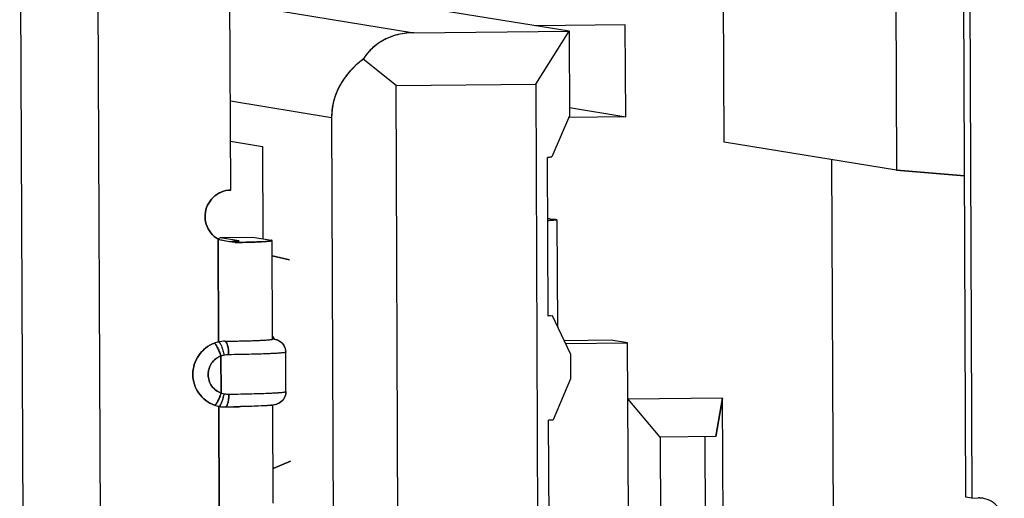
# Model space of a CAD drawing. Header units: millimetres. Extents: x 0 to 1750, y -1720 to 477.
# Tile 13 of 256: x 336.49 to 343.98, y -991.68 to -988.03. Entities that reach past the tile are written whole.
import ezdxf

# ---------------------------------------------------------------- set-up
doc = ezdxf.new("R2010")
doc.units = ezdxf.units.MM
doc.header["$LTSCALE"] = 92.51
for name, color, linetype in [('101304998_DXF_CONTINUOUS_LINE', 7, 'CONTINUOUS'), ('_101304998_1DXF_CONTINUOUS_LINE', 7, 'CONTINUOUS'), ('MANIFOLD_SOLDXF_CONTINUOUS_LINE', 7, 'CONTINUOUS')]:
    doc.layers.add(name, color=color, linetype=linetype)

msp = doc.modelspace()

# ---------------------------------------------------------------- linework, layer by layer
at = {"layer": '101304998_DXF_CONTINUOUS_LINE'}
for p, q in [((336.4912, -986.4475), (336.5552, -1001.0406)), ((337.1455, -1001.0348), (337.0815, -986.4417)), ((343.6911, -991.6661), (343.6712, -987.1257)), ((343.7159, -987.1255), (343.7358, -991.6734)), ((338.0978, -989.3303), (338.0883, -987.1814)), ((343.1544, -987.3551), (343.1624, -989.1792)), ((341.8505, -988.9651), (341.8454, -987.8185)), ((340.6715, -988.1214), (339.1874, -987.8792)), ((338.0915, -987.9048), (339.4909, -988.1331)), ((339.4909, -988.1331), (340.6715, -988.1214)), ((341.0988, -988.073), (340.416, -988.0797)), ((340.4171, -988.5242), (340.6715, -988.1214)), ((340.6715, -988.1214), (340.6743, -988.7661)), ((341.1019, -988.7726), (341.0988, -988.073)), ((339.3546, -988.5347), (339.1046, -988.3344)), ((339.3546, -988.5347), (340.4171, -988.5242)), ((339.3998, -998.8698), (339.3546, -988.5347)), ((340.4171, -988.5242), (340.4624, -998.8593)), ((338.864, -988.7791), (338.0948, -988.6535)), ((340.674, -988.7028), (341.1019, -988.7726)), ((338.864, -988.7791), (338.907, -998.5944)), ((340.6743, -988.7661), (340.5409, -989.078)), ((341.1019, -988.7726), (340.6744, -988.7769)), ((338.0961, -988.9584), (338.3388, -988.998)), ((338.3388, -988.998), (338.3419, -989.7016)), ((343.1624, -989.1792), (341.8505, -988.9651)), ((340.5409, -989.078), (340.5072, -989.0811)), ((340.5125, -990.2905), (340.5072, -989.0811)), ((342.6677, -989.0985), (342.6804, -992.0004)), ((343.6804, -989.2209), (343.1624, -989.1792)), ((340.5251, -989.5487), (340.5468, -989.5501)), ((340.5784, -989.5546), (340.5786, -989.5548)), ((340.579, -989.5554), (340.5826, -990.3645)), ((337.9993, -989.7006), (338.0196, -989.6916)), ((338.0196, -989.6916), (338.2656, -989.6891)), ((338.0196, -989.6916), (338.1576, -989.7141)), ((338.2656, -989.6891), (338.4036, -989.7116)), ((338.0044, -990.4858), (338.001, -989.7043)), ((338.001, -989.7043), (338.087, -989.7212)), ((338.1576, -989.7141), (338.161, -989.7149)), ((338.4112, -989.715), (338.4116, -989.7143)), ((338.4149, -990.464), (338.4116, -989.7143)), ((338.5452, -989.8601), (338.4121, -989.8296)), ((340.5462, -990.2875), (340.5125, -990.2905)), ((340.5138, -990.2822), (340.5462, -990.2875)), ((340.6822, -990.5753), (340.5462, -990.2875)), ((338.1865, -990.4778), (338.2631, -990.4756)), ((338.4154, -990.4612), (338.4234, -990.4625)), ((340.9913, -990.473), (340.6356, -990.4765)), ((340.6458, -990.4981), (341.1165, -990.4934)), ((341.1165, -990.4934), (340.9913, -990.473)), ((341.1222, -991.7928), (341.1165, -990.4934)), ((338.024, -990.8749), (338.0228, -990.5922)), ((338.5167, -990.8634), (338.5153, -990.5635)), ((340.6822, -990.5753), (340.6831, -990.7652)), ((340.6831, -990.7652), (340.5496, -991.0771)), ((338.0162, -990.9695), (338.0198, -990.9643)), ((338.4204, -991.7134), (338.4171, -990.9637)), ((341.8393, -990.9144), (341.1211, -990.9215)), ((341.3639, -991.2097), (341.1211, -990.9215)), ((341.8393, -990.9144), (341.7869, -991.2055)), ((341.8457, -992.3637), (341.8393, -990.9144)), ((338.01, -991.757), (338.0066, -990.9755)), ((340.5496, -991.0771), (340.5159, -991.0801)), ((340.5212, -992.2895), (340.5159, -991.0801)), ((341.7869, -991.2055), (341.3639, -991.2097)), ((341.3639, -991.2097), (341.3827, -995.5076)), ((341.7114, -992.3418), (341.7065, -991.2063)), ((338.4192, -991.4475), (338.5519, -991.3938)), ((343.7358, -991.6734), (343.6911, -991.6661)), ((343.7358, -991.6734), (343.785, -991.6729))]:
    msp.add_line(p, q, dxfattribs=at)
for centre, radius, start, end in [((340.4246, -991.3591), 1.8131, 86.82219, 87.30505), ((335.7492, -1001.4839), 11.9928, 78.56114, 78.75892), ((337.9147, -978.494), 11.2373, 271.08562, 271.26274), ((338.2878, -990.5519), 0.1673, 34.38979, 40.55821), ((338.0564, -990.7246), 0.2443, 102.27919, 110.2878), ((338.0567, -990.7252), 0.245, 90.82419, 102.31255), ((338.3935, -990.6473), 0.1872, 79.59448, 80.79994), ((338.2806, -990.5569), 0.1761, 32.01941, 34.43174), ((338.0841, -990.7905), 0.2075, 100.50677, 107.19407), ((338.084, -990.7898), 0.2068, 90.77263, 100.51355), ((338.4158, -990.564), 0.0995, 0.29149, 8.92015), ((338.08, -990.6812), 0.2017, 253.89114, 260.75272), ((337.6039, -990.7939), 0.4519, 347.29841, 348.99213), ((338.08, -990.6813), 0.2015, 260.7508, 270.73725), ((338.4165, -990.8637), 0.1001, 351.31845, 0.22133), ((338.0535, -990.7378), 0.2422, 250.7795, 258.83432), ((338.375, -990.6689), 0.3004, 277.10029, 278.07104), ((338.0533, -990.7386), 0.2414, 258.83874, 260.83047), ((338.053, -990.7408), 0.2392, 260.83079, 262.73819), ((338.0527, -990.7427), 0.2373, 262.73878, 264.30269), ((338.0525, -990.7444), 0.2356, 264.30288, 265.76931), ((338.0523, -990.7477), 0.2323, 265.76206, 270.74284), ((337.8701, -976.8108), 14.1705, 270.75263, 270.88659), ((337.8847, -977.7526), 13.2286, 270.88635, 271.02151), ((343.7869, -991.8633), 0.1904, 87.15184, 90.56318), ((343.7867, -991.8671), 0.1943, 80.68939, 87.14382)]:
    msp.add_arc(centre, radius, start, end, dxfattribs=at)
for major_axis, ratio, start_param, end_param in [((-0.5213, 0.5514), 0.737071, -0.599261, 0.186137), ((0.8263, -0.0697), 0.770184, 2.424456, 3.209854)]:
    msp.add_ellipse((339.6921, -988.8052), major_axis=major_axis, ratio=ratio, start_param=start_param, end_param=end_param, dxfattribs=at)
for points in [[(337.9208, -989.4457), (337.9311, -989.4236), (337.9457, -989.4029), (337.9632, -989.3859)], [(337.9632, -989.3859), (337.9809, -989.3688), (338.0021, -989.3548), (338.0249, -989.3453)], [(338.0249, -989.3453), (338.0478, -989.3358), (338.073, -989.3306), (338.0978, -989.3303)], [(337.945, -989.656), (337.9297, -989.6367), (337.9179, -989.614), (337.9107, -989.5905)], [(338.001, -989.7043), (337.9796, -989.692), (337.9603, -989.6753), (337.945, -989.656)], [(338.024, -990.8749), (338.0187, -990.8905), (338.0127, -990.906), (338.0058, -990.921)], [(338.0346, -990.9303), (338.0387, -990.9182), (338.042, -990.9058), (338.0448, -990.8933)], [(338.0789, -990.9337), (338.0816, -990.9169), (338.0826, -990.8998), (338.0826, -990.8828)]]:
    msp.add_open_spline(points, degree=3, dxfattribs=at)
for points, knots in [([(337.9107, -989.5905), (337.9035, -989.567), (337.8978, -989.5169), (337.9104, -989.4681), (337.9208, -989.4457)], [0, 0, 0, 0, 0.499727, 1, 1, 1, 1]), ([(340.579, -989.5554), (340.579, -989.557), (340.5702, -989.5578), (340.5597, -989.5602), (340.5366, -989.5617), (340.5199, -989.5629), (340.5099, -989.5634)], [0, 0, 0, 0, 0.069298, 0.259805, 0.571468, 1, 1, 1, 1]), ([(340.5468, -989.5501), (340.5496, -989.5504), (340.5585, -989.5511), (340.5673, -989.552), (340.5732, -989.5531)], [0, 0, 0, 0, 0.323241, 1, 1, 1, 1]), ([(340.5732, -989.5531), (340.5738, -989.5532), (340.5756, -989.5536), (340.5774, -989.554), (340.5784, -989.5546)], [0, 0, 0, 0, 0.338923, 1, 1, 1, 1]), ([(338.1589, -989.7166), (338.1527, -989.7179), (338.1345, -989.719), (338.1165, -989.72), (338.1047, -989.7205)], [0, 0, 0, 0, 0.347955, 1, 1, 1, 1]), ([(338.1616, -989.7154), (338.1616, -989.7157), (338.1604, -989.7162), (338.1596, -989.7164), (338.1589, -989.7166)], [0, 0, 0, 0, 0.294515, 1, 1, 1, 1]), ([(338.1623, -989.7286), (338.1956, -989.7279), (338.2428, -989.7266), (338.3019, -989.7244), (338.3375, -989.7227), (338.3662, -989.7209), (338.3881, -989.7193), (338.402, -989.7172), (338.4094, -989.7163), (338.4112, -989.715)], [0, 0, 0, 0, 0.399857, 0.567991, 0.711296, 0.827637, 0.915274, 0.97297, 1, 1, 1, 1]), ([(338.4116, -989.7143), (338.4116, -989.7135), (338.4078, -989.7125), (338.4056, -989.712), (338.4036, -989.7116)], [0, 0, 0, 0, 0.282859, 1, 1, 1, 1]), ([(337.9737, -990.9666), (337.9267, -990.9502), (337.8406, -990.8851), (337.793, -990.7325), (337.8394, -990.5793), (337.9247, -990.5128), (337.9717, -990.4954)], [0, 0, 0, 0, 0.248281, 0.498937, 0.750386, 1, 1, 1, 1]), ([(337.9717, -990.4954), (337.9755, -990.496), (337.9839, -990.5074), (337.996, -990.5273), (338.0099, -990.5579), (338.0186, -990.5805), (338.0228, -990.5922)], [0, 0, 0, 0, 0.106308, 0.338649, 0.662958, 1, 1, 1, 1]), ([(338.0044, -990.4858), (338.0085, -990.4863), (338.0174, -990.4977), (338.0274, -990.5189), (338.0381, -990.5507), (338.0438, -990.5742), (338.0463, -990.5864)], [0, 0, 0, 0, 0.110353, 0.34126, 0.663666, 1, 1, 1, 1]), ([(338.0532, -990.4802), (338.0648, -990.4801), (338.1092, -990.4794), (338.1537, -990.4786), (338.1865, -990.4778)], [0, 0, 0, 0, 0.261276, 1, 1, 1, 1]), ([(338.0812, -990.583), (338.0811, -990.559), (338.0778, -990.5259), (338.0671, -990.4917), (338.0575, -990.4807), (338.0532, -990.4802)], [0, 0, 0, 0, 0.654115, 0.881875, 1, 1, 1, 1]), ([(338.2631, -990.4756), (338.2688, -990.4754), (338.2899, -990.4746), (338.311, -990.4738), (338.3263, -990.473)], [0, 0, 0, 0, 0.271409, 1, 1, 1, 1]), ([(338.3263, -990.473), (338.339, -990.4724), (338.361, -990.4712), (338.3864, -990.4693), (338.4011, -990.4677), (338.4085, -990.4665), (338.4124, -990.4656), (338.4149, -990.4646), (338.4149, -990.464)], [0, 0, 0, 0, 0.426491, 0.738727, 0.849823, 0.930192, 0.979595, 1, 1, 1, 1]), ([(338.4273, -990.4632), (338.4292, -990.4636), (338.4397, -990.4657), (338.45, -990.4691), (338.4579, -990.4729)], [0, 0, 0, 0, 0.181249, 1, 1, 1, 1]), ([(338.4579, -990.4729), (338.4719, -990.4799), (338.4984, -990.5007), (338.5116, -990.532), (338.5141, -990.5486)], [0, 0, 0, 0, 0.483419, 1, 1, 1, 1]), ([(338.0228, -990.5922), (337.9946, -990.6028), (337.9434, -990.6425), (337.9156, -990.7345), (337.9441, -990.8261), (337.9958, -990.865), (338.024, -990.8749)], [0, 0, 0, 0, 0.249583, 0.501063, 0.75175, 1, 1, 1, 1]), ([(338.5153, -990.5635), (338.5153, -990.5643), (338.5118, -990.5656), (338.5066, -990.5667), (338.4965, -990.5682), (338.4764, -990.5703), (338.4418, -990.5727), (338.3906, -990.5753), (338.3269, -990.5777), (338.2526, -990.5799), (338.1695, -990.5817), (338.1114, -990.5826), (338.0812, -990.583)], [0, 0, 0, 0, 0.005596, 0.019429, 0.041969, 0.073122, 0.160581, 0.279627, 0.427165, 0.599498, 0.792341, 1, 1, 1, 1]), ([(338.0826, -990.8828), (338.1127, -990.8824), (338.1708, -990.8815), (338.2539, -990.8797), (338.3282, -990.8776), (338.3919, -990.8752), (338.4431, -990.8726), (338.4777, -990.8702), (338.4978, -990.8681), (338.5079, -990.8666), (338.5131, -990.8654), (338.5166, -990.8642), (338.5166, -990.8634)], [0, 0, 0, 0, 0.207659, 0.400502, 0.572835, 0.720373, 0.839419, 0.926878, 0.958031, 0.980571, 0.994404, 1, 1, 1, 1]), ([(338.5155, -990.8789), (338.5131, -990.8947), (338.5007, -990.9249), (338.4637, -990.9565), (338.4328, -990.9641), (338.4171, -990.9664)], [0, 0, 0, 0, 0.341794, 0.663003, 1, 1, 1, 1]), ([(337.9765, -990.9661), (337.976, -990.9663), (337.9751, -990.9666), (337.9742, -990.9666), (337.9737, -990.9666)], [0, 0, 0, 0, 0.544748, 1, 1, 1, 1]), ([(338.0058, -990.921), (338.0009, -990.9318), (337.9926, -990.9471), (337.9821, -990.9635), (337.9765, -990.9661)], [0, 0, 0, 0, 0.656434, 1, 1, 1, 1]), ([(338.0198, -990.9643), (338.0211, -990.9622), (338.0271, -990.9513), (338.0315, -990.9397), (338.0346, -990.9303)], [0, 0, 0, 0, 0.203136, 1, 1, 1, 1]), ([(338.0657, -990.9737), (338.0672, -990.9716), (338.074, -990.9591), (338.077, -990.945), (338.0789, -990.9337)], [0, 0, 0, 0, 0.184347, 1, 1, 1, 1]), ([(338.4121, -990.967), (338.4094, -990.9674), (338.3974, -990.9687), (338.3854, -990.9696), (338.376, -990.9702)], [0, 0, 0, 0, 0.223318, 1, 1, 1, 1]), ([(338.0066, -990.9755), (338.0073, -990.9756), (338.0113, -990.9752), (338.0142, -990.972), (338.0162, -990.9695)], [0, 0, 0, 0, 0.179345, 1, 1, 1, 1]), ([(338.0562, -990.98), (338.057, -990.98), (338.0609, -990.9793), (338.0639, -990.9762), (338.0657, -990.9737)], [0, 0, 0, 0, 0.203414, 1, 1, 1, 1]), ([(338.376, -990.9702), (338.3604, -990.9713), (338.2753, -990.9759), (338.1901, -990.9778), (338.1205, -990.979)], [0, 0, 0, 0, 0.184278, 1, 1, 1, 1])]:
    msp.add_open_spline(points, degree=3, knots=knots, dxfattribs=at)
at = {"layer": '_101304998_1DXF_CONTINUOUS_LINE'}
for p, q in [((343.1544, -987.3551), (343.1624, -989.1792)), ((341.8505, -988.9651), (341.8454, -987.8185)), ((340.6715, -988.1214), (339.1874, -987.8792)), ((338.0915, -987.9048), (339.4909, -988.1331)), ((339.4909, -988.1331), (340.6715, -988.1214)), ((341.0988, -988.073), (340.416, -988.0797)), ((340.4171, -988.5242), (340.6715, -988.1214)), ((340.6715, -988.1214), (340.6743, -988.7661)), ((341.1019, -988.7726), (341.0988, -988.073)), ((339.3546, -988.5347), (339.1046, -988.3344)), ((339.3546, -988.5347), (340.4171, -988.5242)), ((339.3998, -998.8698), (339.3546, -988.5347)), ((340.4171, -988.5242), (340.4624, -998.8593)), ((338.864, -988.7791), (338.0948, -988.6535)), ((340.674, -988.7028), (341.1019, -988.7726)), ((338.864, -988.7791), (338.907, -998.5944)), ((340.6743, -988.7661), (340.5409, -989.078)), ((341.1019, -988.7726), (340.6697, -988.7769)), ((338.0961, -988.9584), (338.3388, -988.998)), ((338.3388, -988.998), (338.3419, -989.7016)), ((343.1624, -989.1792), (341.8505, -988.9651)), ((340.5072, -989.0811), (340.5409, -989.078)), ((340.5125, -990.2905), (340.5072, -989.0811)), ((342.6677, -989.0985), (342.6804, -992.0004)), ((343.1624, -989.1792), (343.6804, -989.2209)), ((340.5251, -989.5487), (340.5272, -989.5489)), ((340.5272, -989.5489), (340.5468, -989.5501)), ((340.5468, -989.5501), (340.5474, -989.5502)), ((340.579, -989.5554), (340.5826, -990.3645)), ((340.5462, -990.2875), (340.5125, -990.2905)), ((340.5138, -990.2822), (340.5462, -990.2875)), ((340.6822, -990.5753), (340.5462, -990.2875)), ((340.9913, -990.473), (340.6356, -990.4765)), ((340.6458, -990.4981), (341.1165, -990.4934)), ((341.1165, -990.4934), (340.9913, -990.473)), ((341.1222, -991.7928), (341.1165, -990.4934)), ((340.6822, -990.5753), (340.6831, -990.7652)), ((340.6831, -990.7652), (340.5496, -991.0771)), ((341.8393, -990.9144), (341.1211, -990.9215)), ((341.3639, -991.2097), (341.1211, -990.9215)), ((341.7869, -991.2055), (341.8393, -990.9144)), ((341.8457, -992.3637), (341.8393, -990.9144)), ((340.5159, -991.0801), (340.5496, -991.0771)), ((340.5212, -992.2895), (340.5159, -991.0801)), ((341.7869, -991.2055), (341.3639, -991.2097)), ((341.3639, -991.2097), (341.3827, -995.5076)), ((341.7114, -992.3418), (341.7065, -991.2063))]:
    msp.add_line(p, q, dxfattribs=at)
msp.add_arc((340.4209, -991.4274), 1.8815, 86.82689, 87.30865, dxfattribs=at)
for points, knots in [([(339.4909, -988.1331), (339.4432, -988.1335), (339.3739, -988.1417), (339.2915, -988.172), (339.2265, -988.2068), (339.1723, -988.2494), (339.1298, -988.2973), (339.1125, -988.322), (339.1046, -988.3344)], [0, 0, 0, 0, 0.314971, 0.452722, 0.577869, 0.800976, 0.902772, 1, 1, 1, 1]), ([(339.1046, -988.3344), (339.0896, -988.3457), (339.0598, -988.3696), (339.0025, -988.4244), (338.9368, -988.5082), (338.8766, -988.6325), (338.8637, -988.729), (338.864, -988.7791)], [0, 0, 0, 0, 0.107501, 0.218457, 0.453738, 0.713175, 1, 1, 1, 1]), ([(340.579, -989.5554), (340.579, -989.5559), (340.5771, -989.5568), (340.574, -989.5576), (340.5683, -989.5586), (340.5606, -989.5596), (340.5507, -989.5606), (340.5335, -989.562), (340.5194, -989.5629), (340.5094, -989.5635)], [0, 0, 0, 0, 0.021397, 0.070881, 0.150832, 0.261387, 0.402211, 0.572765, 1, 1, 1, 1]), ([(340.5474, -989.5502), (340.5502, -989.5504), (340.5588, -989.5511), (340.5674, -989.552), (340.5732, -989.5531)], [0, 0, 0, 0, 0.322499, 1, 1, 1, 1])]:
    msp.add_open_spline(points, degree=3, knots=knots, dxfattribs=at)
at = {"layer": 'MANIFOLD_SOLDXF_CONTINUOUS_LINE'}
for p, q in [((336.4912, -986.4475), (336.5552, -1001.0406)), ((337.1455, -1001.0348), (337.0815, -986.4417)), ((343.6911, -991.6661), (343.6712, -987.126)), ((343.7159, -987.1255), (343.7358, -991.6734)), ((338.0978, -989.3303), (338.0883, -987.1814)), ((337.9993, -989.7006), (338.0196, -989.6916)), ((338.0196, -989.6916), (338.2656, -989.6891)), ((338.0196, -989.6916), (338.1576, -989.7141)), ((338.2656, -989.6891), (338.4036, -989.7116)), ((338.001, -989.7043), (338.0044, -990.4858)), ((338.001, -989.7043), (338.006, -989.7053)), ((338.006, -989.7053), (338.087, -989.7212)), ((338.087, -989.7212), (338.1129, -989.7202)), ((338.1492, -989.7289), (338.1276, -989.7293)), ((338.4149, -990.464), (338.4116, -989.7143)), ((338.4121, -989.8296), (338.5452, -989.8601)), ((338.4154, -990.4612), (338.4234, -990.4625)), ((338.0228, -990.5922), (338.024, -990.8749)), ((338.5167, -990.8634), (338.5153, -990.5635)), ((338.4204, -991.7134), (338.4171, -990.9664)), ((338.0066, -990.9755), (338.01, -991.757)), ((338.0225, -990.9781), (338.0292, -990.9788)), ((338.0292, -990.9788), (338.0314, -990.979)), ((338.0314, -990.979), (338.0352, -990.9793)), ((338.0352, -990.9793), (338.0383, -990.9796)), ((338.0383, -990.9796), (338.0408, -990.9797)), ((338.0408, -990.9797), (338.0505, -990.98)), ((338.0505, -990.98), (338.0562, -990.98)), ((338.5519, -991.3938), (338.4192, -991.4475)), ((343.7358, -991.6734), (343.6911, -991.6661)), ((343.7358, -991.6734), (343.785, -991.6729))]:
    msp.add_line(p, q, dxfattribs=at)
for centre, radius, start, end in [((335.5592, -1002.426), 12.9539, 78.56419, 78.74723), ((338.2972, -990.5434), 0.1548, 38.34126, 40.46833), ((338.0564, -990.7246), 0.2443, 102.2792, 110.2878), ((338.0567, -990.7252), 0.245, 90.82418, 102.31256), ((337.8691, -976.4711), 14.0103, 270.75261, 270.94226), ((338.2876, -990.5507), 0.1668, 31.43471, 38.26944), ((338.4078, -990.5583), 0.097, 80.74141, 81.86297), ((338.0841, -990.7905), 0.2075, 100.50677, 107.19407), ((338.084, -990.7898), 0.2068, 90.77262, 100.51355), ((338.08, -990.6812), 0.2017, 253.89114, 260.75272), ((338.0799, -990.6819), 0.201, 260.73752, 270.75054), ((338.0535, -990.7378), 0.2422, 250.7795, 258.83431), ((337.7142, -990.8235), 0.3377, 341.54565, 343.89038), ((338.3692, -990.6106), 0.359, 276.32718, 277.67422), ((338.0532, -990.739), 0.2411, 258.83766, 261.4602), ((338.0529, -990.7412), 0.2389, 261.46257, 262.69023), ((337.8743, -977.0994), 13.8818, 270.75106, 270.94558), ((337.9012, -978.6989), 12.2821, 270.94288, 271.15542), ((337.9244, -979.8537), 11.127, 271.15589, 271.26953), ((343.787, -991.8662), 0.1934, 87.4605, 90.56686), ((343.7869, -991.8668), 0.1939, 80.74033, 87.46103)]:
    msp.add_arc(centre, radius, start, end, dxfattribs=at)
for points in [[(337.9632, -989.3859), (337.9457, -989.4029), (337.9311, -989.4236), (337.9208, -989.4457)], [(338.0978, -989.3303), (338.073, -989.3306), (338.0478, -989.3358), (338.0249, -989.3453)], [(337.9107, -989.5905), (337.9179, -989.614), (337.9297, -989.6366), (337.945, -989.656)], [(337.945, -989.656), (337.9603, -989.6753), (337.9796, -989.692), (338.001, -989.7043)]]:
    msp.add_open_spline(points, degree=3, dxfattribs=at)
for points, knots in [([(338.0249, -989.3453), (338.0078, -989.3524), (337.9862, -989.3653), (337.9677, -989.3816), (337.9632, -989.3859)], [0, 0, 0, 0, 0.74887, 1, 1, 1, 1]), ([(337.9208, -989.4457), (337.9104, -989.4681), (337.8978, -989.5169), (337.9035, -989.567), (337.9107, -989.5905)], [0, 0, 0, 0, 0.500279, 1, 1, 1, 1]), ([(338.1129, -989.7202), (338.1229, -989.7197), (338.1382, -989.7188), (338.1536, -989.7177), (338.1589, -989.7166)], [0, 0, 0, 0, 0.647398, 1, 1, 1, 1]), ([(338.3623, -989.7212), (338.3327, -989.7232), (338.2617, -989.7261), (338.1906, -989.728), (338.1492, -989.7289)], [0, 0, 0, 0, 0.417239, 1, 1, 1, 1]), ([(338.1589, -989.7166), (338.1596, -989.7164), (338.1604, -989.7162), (338.1616, -989.7157), (338.1616, -989.7154)], [0, 0, 0, 0, 0.705289, 1, 1, 1, 1]), ([(338.4116, -989.7143), (338.4116, -989.7147), (338.4104, -989.7155), (338.4081, -989.7162), (338.4041, -989.7171), (338.3959, -989.7183), (338.3817, -989.7197), (338.3694, -989.7207), (338.3623, -989.7212)], [0, 0, 0, 0, 0.023095, 0.072889, 0.152578, 0.262529, 0.572596, 1, 1, 1, 1]), ([(337.9717, -990.4954), (337.948, -990.5042), (337.9029, -990.5293), (337.85, -990.5858), (337.8162, -990.6556), (337.8086, -990.7071), (337.8087, -990.7326)], [0, 0, 0, 0, 0.248487, 0.498222, 0.748934, 1, 1, 1, 1]), ([(338.0228, -990.5922), (338.0186, -990.5805), (338.0098, -990.5577), (337.9976, -990.5311), (337.9876, -990.5132), (337.9815, -990.5039), (337.9765, -990.4981), (337.9731, -990.4956), (337.9717, -990.4954)], [0, 0, 0, 0, 0.336539, 0.660366, 0.791445, 0.892547, 0.960648, 1, 1, 1, 1]), ([(338.0044, -990.4858), (338.006, -990.486), (338.0098, -990.4883), (338.0177, -990.4982), (338.0276, -990.5194), (338.038, -990.5505), (338.0438, -990.5742), (338.0463, -990.5864)], [0, 0, 0, 0, 0.043088, 0.112096, 0.34255, 0.664325, 1, 1, 1, 1]), ([(338.0532, -990.4802), (338.0575, -990.4807), (338.0637, -990.4877), (338.0689, -990.4989), (338.0752, -990.5182), (338.0798, -990.5466), (338.0812, -990.5706), (338.0812, -990.583)], [0, 0, 0, 0, 0.117904, 0.217718, 0.345854, 0.664007, 1, 1, 1, 1]), ([(338.0995, -990.4795), (338.1089, -990.4794), (338.1446, -990.4787), (338.1804, -990.478), (338.2068, -990.4773)], [0, 0, 0, 0, 0.262162, 1, 1, 1, 1]), ([(338.2068, -990.4773), (338.2221, -990.4769), (338.2511, -990.476), (338.2921, -990.4746), (338.3279, -990.473), (338.3578, -990.4714), (338.3815, -990.4697), (338.3973, -990.4682), (338.4065, -990.4669), (338.411, -990.4659), (338.4135, -990.4653), (338.4149, -990.4644), (338.4149, -990.464)], [0, 0, 0, 0, 0.219733, 0.416857, 0.588624, 0.732645, 0.846933, 0.929944, 0.959386, 0.980708, 0.993984, 1, 1, 1, 1]), ([(338.4234, -990.4625), (338.4257, -990.4629), (338.4391, -990.4653), (338.4523, -990.4698), (338.4622, -990.4752)], [0, 0, 0, 0, 0.170465, 1, 1, 1, 1]), ([(338.4622, -990.4752), (338.4775, -990.4835), (338.505, -990.5089), (338.5153, -990.5453), (338.5153, -990.5635)], [0, 0, 0, 0, 0.488256, 1, 1, 1, 1]), ([(337.925, -990.7346), (337.925, -990.7192), (337.9295, -990.6884), (337.9498, -990.6464), (337.9815, -990.6126), (338.0086, -990.5975), (338.0228, -990.5922)], [0, 0, 0, 0, 0.251073, 0.501778, 0.751505, 1, 1, 1, 1]), ([(338.5153, -990.5635), (338.5154, -990.5643), (338.5118, -990.5656), (338.5066, -990.5667), (338.4965, -990.5682), (338.4832, -990.5696), (338.466, -990.571), (338.4453, -990.5724), (338.4211, -990.5738), (338.3825, -990.5756), (338.3269, -990.5777), (338.2526, -990.5799), (338.1695, -990.5817), (338.1114, -990.5826), (338.0812, -990.583)], [0, 0, 0, 0, 0.005618, 0.019455, 0.04197, 0.073117, 0.112723, 0.160546, 0.216287, 0.279585, 0.427177, 0.59951, 0.79211, 1, 1, 1, 1]), ([(337.8087, -990.7326), (337.8088, -990.7581), (337.8169, -990.8093), (337.8512, -990.8786), (337.9047, -990.934), (337.95, -990.9583), (337.9737, -990.9666)], [0, 0, 0, 0, 0.251669, 0.5023, 0.751665, 1, 1, 1, 1]), ([(338.024, -990.8749), (338.0098, -990.87), (337.9826, -990.8554), (337.9505, -990.8221), (337.9299, -990.7806), (337.9251, -990.7499), (337.925, -990.7346)], [0, 0, 0, 0, 0.248343, 0.4977, 0.748323, 1, 1, 1, 1]), ([(337.9737, -990.9666), (337.975, -990.9668), (337.9787, -990.9652), (337.9867, -990.957), (337.9981, -990.9379), (338.0115, -990.909), (338.02, -990.8866), (338.024, -990.8749)], [0, 0, 0, 0, 0.037027, 0.100593, 0.326316, 0.652666, 1, 1, 1, 1]), ([(338.0387, -990.9172), (338.0396, -990.9141), (338.043, -990.9019), (338.0458, -990.8895), (338.0476, -990.8802)], [0, 0, 0, 0, 0.252848, 1, 1, 1, 1]), ([(338.0826, -990.8828), (338.0826, -990.8948), (338.0815, -990.9178), (338.0774, -990.945), (338.0715, -990.9632), (338.0666, -990.9736), (338.0603, -990.9799), (338.0562, -990.98)], [0, 0, 0, 0, 0.341939, 0.659758, 0.786215, 0.884034, 1, 1, 1, 1]), ([(338.0826, -990.8828), (338.1127, -990.8824), (338.1708, -990.8815), (338.2539, -990.8797), (338.3282, -990.8776), (338.3838, -990.8755), (338.4225, -990.8736), (338.4466, -990.8723), (338.4673, -990.8709), (338.4846, -990.8695), (338.4978, -990.8681), (338.508, -990.8666), (338.5131, -990.8654), (338.5167, -990.8642), (338.5167, -990.8634)], [0, 0, 0, 0, 0.20789, 0.40049, 0.572823, 0.720415, 0.783713, 0.839454, 0.887277, 0.926883, 0.95803, 0.980545, 0.994382, 1, 1, 1, 1]), ([(338.5167, -990.8634), (338.5167, -990.8807), (338.5077, -990.9154), (338.4744, -990.9496), (338.4414, -990.9626), (338.4235, -990.9655), (338.4171, -990.9664)], [0, 0, 0, 0, 0.332098, 0.652421, 0.876591, 1, 1, 1, 1]), ([(338.0158, -990.9699), (338.0197, -990.9653), (338.0267, -990.9522), (338.0319, -990.9386), (338.0346, -990.9304)], [0, 0, 0, 0, 0.411161, 1, 1, 1, 1]), ([(338.4087, -990.9674), (338.406, -990.9677), (338.3937, -990.969), (338.3813, -990.9699), (338.3716, -990.9705)], [0, 0, 0, 0, 0.222372, 1, 1, 1, 1]), ([(338.0066, -990.9755), (338.0072, -990.9756), (338.011, -990.9753), (338.0139, -990.9723), (338.0158, -990.9699)], [0, 0, 0, 0, 0.182093, 1, 1, 1, 1]), ([(338.3716, -990.9705), (338.3432, -990.9724), (338.2763, -990.9753), (338.2094, -990.9772), (338.171, -990.978)], [0, 0, 0, 0, 0.425674, 1, 1, 1, 1]), ([(343.9827, -991.8708), (343.9826, -991.8476), (343.9743, -991.801), (343.9389, -991.7398), (343.885, -991.6947), (343.8407, -991.6791), (343.8181, -991.6754)], [0, 0, 0, 0, 0.251867, 0.5025, 0.751715, 1, 1, 1, 1])]:
    msp.add_open_spline(points, degree=3, knots=knots, dxfattribs=at)

doc.saveas('drawing.dxf')
